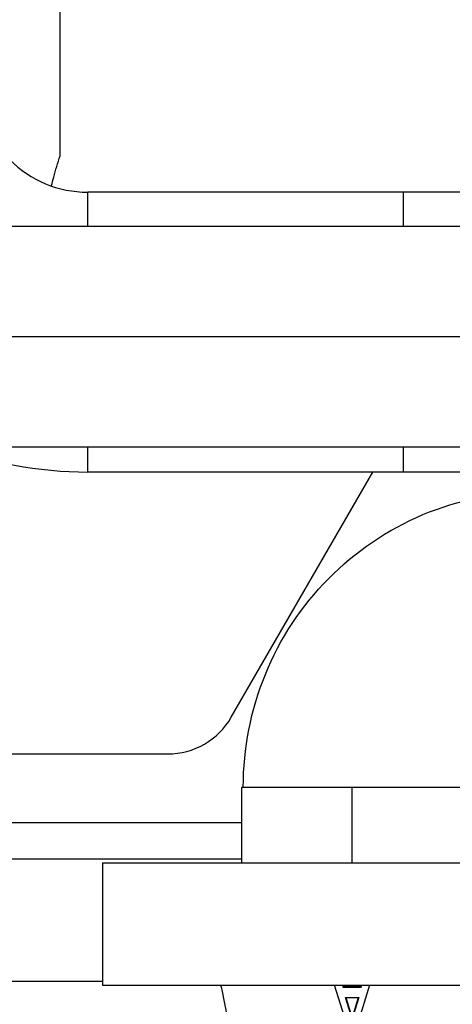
# Model space of a CAD drawing. Header units: millimetres. Extents: x 0 to 1189, y 0 to 841.
# Tile 131 of 169: x 997 to 1004, y 559 to 575. Entities that reach past the tile are written whole.
import ezdxf

# ---------------------------------------------------------------- set-up
doc = ezdxf.new("R2010")
doc.units = ezdxf.units.MM
doc.header["$LTSCALE"] = 65.395
doc.linetypes.add('CENTER', pattern=[0.6, 0.375, -0.075, 0.075, -0.075])
for name, color, linetype in [('0006_725700_29_ABL518', 7, 'CONTINUOUS'), ('0006_725700_29_T2_PBL520', 7, 'CONTINUOUS'), ('0006_725700_29_T3_ABL519', 7, 'CONTINUOUS'), ('1907_153200_12_ABL571', 7, 'CONTINUOUS'), ('1907_153200_12_T2_PBL589', 7, 'CONTINUOUS'), ('1907_153200_18_ABL551', 7, 'CONTINUOUS'), ('1907_153200_18_T1_PBL552', 7, 'CONTINUOUS'), ('1907_153200_19_ABL556', 7, 'CONTINUOUS'), ('1907_153200_19_T3_PBL581', 7, 'CONTINUOUS'), ('1907_153701_64_PBL615', 7, 'CONTINUOUS'), ('1997_000000_TLKGS_MARKETING_ABL558', 7, 'CONTINUOUS'), ('1997_030000_TLKGS_V_ABL559', 7, 'CONTINUOUS'), ('1997_100000_TLKGS_V_ABL560', 7, 'CONTINUOUS'), ('1997_122000_06_SIMPLE1_A_ABL561', 7, 'CONTINUOUS'), ('1997_122000_06_SIMPLE1_T1_A_PBL562', 7, 'CONTINUOUS'), ('9M32C_GENSET_KPL_GRUNDRAHMEN_ABL508', 7, 'CONTINUOUS'), ('9M32C_GENSET_KPL_GRUNDRAHMEN_T1_PBL509', 7, 'CONTINUOUS'), ('9M32C_GENSET_KPL_VERROHRUNG_ABL510', 7, 'CONTINUOUS'), ('BOGEN-S-2D-90-114_3X3_6_PBL580', 7, 'CONTINUOUS'), ('BOGEN-S-2D-90-114_3X3_6_PBL877', 7, 'CONTINUOUS'), ('BOGEN-S-2D-90-88_9X3_2_PBL1917', 7, 'CONTINUOUS'), ('LAUTERBACH_SP_RING_2_0200_50_PBL548', 7, 'CONTINUOUS'), ('links_2_VBL507', 7, 'CONTINUOUS'), ('VT40CD-D10_Z171-24344_ABL511', 7, 'CONTINUOUS'), ('VT40CD-D10_Z171-24344_T2_PBL512', 7, 'CONTINUOUS')]:
    doc.layers.add(name, color=color, linetype=linetype)

# ---------------------------------------------------------------- blocks, each defined once
blk = doc.blocks.new('9M32C_GENSET_KPL_GRUNDRAHMEN_T1_PBL509', base_point=(987.36, 558.049))
at = {"layer": '9M32C_GENSET_KPL_GRUNDRAHMEN_T1_PBL509', "color": 7, "linetype": 'Continuous'}
for p, q in [((973.52, 561.649), (1000.54, 561.649)), ((1000.54, 561.049), (973.52, 561.049))]:
    blk.add_line(p, q, dxfattribs=at)
blk = doc.blocks.new('9M32C_GENSET_KPL_GRUNDRAHMEN_ABL508', base_point=(987.36, 558.049))
at = {"layer": '9M32C_GENSET_KPL_GRUNDRAHMEN_T1_PBL509'}
blk.add_blockref('9M32C_GENSET_KPL_GRUNDRAHMEN_T1_PBL509', (987.36, 558.049), dxfattribs=at)
blk = doc.blocks.new('VT40CD-D10_Z171-24344_T2_PBL512', base_point=(988.66, 548.009))
at = {"layer": 'VT40CD-D10_Z171-24344_T2_PBL512', "color": 7, "linetype": 'Continuous'}
blk.add_line((998.26, 559.049), (973.52, 559.049), dxfattribs=at)
blk = doc.blocks.new('VT40CD-D10_Z171-24344_ABL511', base_point=(988.66, 548.009))
at = {"layer": 'VT40CD-D10_Z171-24344_T2_PBL512'}
blk.add_blockref('VT40CD-D10_Z171-24344_T2_PBL512', (988.66, 548.009), dxfattribs=at)
blk = doc.blocks.new('0006_725700_29_T2_PBL520', base_point=(1002.34, 553.989))
at = {"layer": '0006_725700_29_T2_PBL520', "color": 6, "linetype": 'Continuous'}
for p, q in [((1000.304, 558.469), (1000.217, 558.914)), ((1002.247, 558.368), (1002.055, 558.989)), ((1002.184, 558.989), (1002.192, 558.96)), ((1002.192, 558.961), (1002.192, 558.975)), ((1002.192, 558.96), (1002.487, 558.96)), ((1002.624, 558.989), (1002.433, 558.368)), ((1002.487, 558.96), (1002.496, 558.989)), ((1002.487, 558.975), (1002.487, 558.961)), ((1002.231, 558.792), (1002.448, 558.792)), ((1002.34, 558.439), (1002.231, 558.792)), ((1002.236, 558.792), (1002.34, 558.455)), ((1002.34, 558.455), (1002.444, 558.792)), ((1002.448, 558.792), (1002.34, 558.439))]:
    blk.add_line(p, q, dxfattribs=at)
for centre, radius, start, end in [((999.982, 558.869), 0.24, 11, 30.248), ((999.015, 557.945), 3.34, 17.9679, 18.2269), ((1002.34, 571.019), 12.045, 269.2995, 270.7005), ((1005.664, 557.945), 3.34, 161.7731, 162.0321)]:
    blk.add_arc(centre, radius, start, end, dxfattribs=at)
blk = doc.blocks.new('0006_725700_29_T3_ABL519', base_point=(1002.34, 553.989))
at = {"layer": '0006_725700_29_T2_PBL520'}
blk.add_blockref('0006_725700_29_T2_PBL520', (1002.34, 553.989), dxfattribs=at)
blk = doc.blocks.new('0006_725700_29_ABL518', base_point=(1002.34, 553.989))
at = {"layer": '0006_725700_29_T3_ABL519'}
blk.add_blockref('0006_725700_29_T3_ABL519', (1002.34, 553.989), dxfattribs=at)
blk = doc.blocks.new('LAUTERBACH_SP_RING_2_0200_50_PBL548', base_point=(1002.34, 559.989))
at = {"layer": 'LAUTERBACH_SP_RING_2_0200_50_PBL548', "color": 7, "linetype": 'Continuous'}
for p, q in [((998.26, 560.989), (1006.42, 560.989)), ((998.26, 560.989), (998.26, 558.989)), ((998.26, 558.989), (1006.42, 558.989))]:
    blk.add_line(p, q, dxfattribs=at)
blk = doc.blocks.new('1907_153200_18_T1_PBL552', base_point=(1002.34, 561.609))
at = {"layer": '1907_153200_18_T1_PBL552', "color": 7, "linetype": 'Continuous'}
for p, q in [((1000.54, 562.229), (1004.14, 562.229)), ((1000.54, 560.989), (1000.54, 562.229)), ((1004.14, 560.989), (1004.14, 562.229))]:
    blk.add_line(p, q, dxfattribs=at)
at = {"layer": '1907_153200_18_T1_PBL552', "color": 2, "linetype": 'CENTER'}
blk.add_line((1002.34, 560.989), (1002.34, 562.229), dxfattribs=at)
blk = doc.blocks.new('BOGEN-S-2D-90-88_9X3_2_PBL1917', base_point=(1003.112, 564.638))
at = {"layer": 'BOGEN-S-2D-90-88_9X3_2_PBL1917', "color": 7, "linetype": 'Continuous'}
for points, knots in [([(1000.562, 562.229), (1000.562, 562.854), (1000.808, 564.116), (1001.863, 565.717), (1003.446, 566.794), (1004.703, 567.047), (1005.324, 567.047)], [0, 0, 0, 0, 0.250861, 0.501213, 0.750854, 1, 1, 1, 1]), ([(1005.324, 567.047), (1005.349, 567.047), (1005.408, 567.005), (1005.464, 566.896), (1005.521, 566.731), (1005.569, 566.511), (1005.61, 566.245), (1005.652, 565.826), (1005.663, 565.496), (1005.663, 565.269)], [0, 0, 0, 0, 0.040086, 0.104415, 0.198308, 0.320484, 0.467256, 0.633548, 1, 1, 1, 1]), ([(1005.663, 565.269), (1005.663, 565.042), (1005.652, 564.711), (1005.61, 564.293), (1005.569, 564.026), (1005.521, 563.806), (1005.464, 563.641), (1005.408, 563.532), (1005.349, 563.491), (1005.324, 563.491)], [0, 0, 0, 0, 0.366452, 0.532744, 0.679517, 0.801692, 0.895585, 0.959914, 1, 1, 1, 1]), ([(1004.118, 562.229), (1004.118, 562.397), (1004.183, 562.733), (1004.457, 563.153), (1004.858, 563.427), (1005.171, 563.491), (1005.324, 563.491)], [0, 0, 0, 0, 0.2623, 0.517458, 0.762387, 1, 1, 1, 1])]:
    blk.add_open_spline(points, degree=3, knots=knots, dxfattribs=at)
blk = doc.blocks.new('1907_153200_18_ABL551', base_point=(1013, 566.869))
at = {"layer": '1907_153200_18_T1_PBL552'}
blk.add_blockref('1907_153200_18_T1_PBL552', (1002.34, 561.609), dxfattribs=at)
at = {"layer": 'BOGEN-S-2D-90-88_9X3_2_PBL1917'}
blk.add_blockref('BOGEN-S-2D-90-88_9X3_2_PBL1917', (1003.112, 564.638), dxfattribs=at)
blk = doc.blocks.new('BOGEN-S-2D-90-114_3X3_6_PBL580', base_point=(1005.965, 569.661))
at = {"layer": 'BOGEN-S-2D-90-114_3X3_6_PBL580', "color": 7, "linetype": 'Continuous'}
for p, q in [((1007.26, 571.947), (1003.18, 571.947)), ((1003.18, 571.389), (1003.18, 571.947)), ((1003.18, 567.375), (1003.18, 567.789)), ((1007.26, 567.375), (1003.18, 567.375))]:
    blk.add_line(p, q, dxfattribs=at)
for start, end in [(49.3244, 90), (270, 304.5705)]:
    blk.add_arc((1007.26, 569.661), 2.286, start, end, dxfattribs=at)
blk = doc.blocks.new('1907_153200_19_T3_PBL581', base_point=(1000.6, 569.661))
at = {"layer": '1907_153200_19_T3_PBL581', "color": 7, "linetype": 'Continuous'}
for p, q in [((1003.18, 571.947), (998.02, 571.947)), ((998.02, 571.389), (998.02, 571.947)), ((1003.18, 571.389), (1003.18, 571.947)), ((998.02, 567.375), (998.02, 567.789)), ((1003.18, 567.375), (1003.18, 567.789)), ((1003.18, 567.375), (998.02, 567.375))]:
    blk.add_line(p, q, dxfattribs=at)
blk = doc.blocks.new('BOGEN-S-2D-90-114_3X3_6_PBL877', base_point=(995.018, 569.926))
at = {"layer": 'BOGEN-S-2D-90-114_3X3_6_PBL877', "color": 7, "linetype": 'Continuous'}
for p, q in [((998.02, 571.389), (998.02, 571.947)), ((998.02, 567.375), (998.02, 567.789))]:
    blk.add_line(p, q, dxfattribs=at)
for radius, start, end in [(1.794, 224.7893, 270.0001), (6.366, 199.4465, 202.6817), (6.366, 248.3021, 270)]:
    blk.add_arc((998.02, 573.741), radius, start, end, dxfattribs=at)
blk = doc.blocks.new('1907_153200_19_ABL556', base_point=(1000.341, 571.069))
at = {"layer": '1907_153200_19_T3_PBL581'}
blk.add_blockref('1907_153200_19_T3_PBL581', (1000.6, 569.661), dxfattribs=at)
at = {"layer": 'BOGEN-S-2D-90-114_3X3_6_PBL580'}
blk.add_blockref('BOGEN-S-2D-90-114_3X3_6_PBL580', (1005.965, 569.661), dxfattribs=at)
at = {"layer": 'BOGEN-S-2D-90-114_3X3_6_PBL877'}
blk.add_blockref('BOGEN-S-2D-90-114_3X3_6_PBL877', (995.018, 569.926), dxfattribs=at)
blk = doc.blocks.new('1907_153200_12_T2_PBL589', base_point=(1005.22, 569.589))
at = {"layer": '1907_153200_12_T2_PBL589', "color": 7, "linetype": 'Continuous'}
for p, q in [((991.84, 571.389), (1018.6, 571.389)), ((991.84, 567.789), (1018.6, 567.789))]:
    blk.add_line(p, q, dxfattribs=at)
at = {"layer": '1907_153200_12_T2_PBL589', "color": 2, "linetype": 'CENTER'}
blk.add_line((991.84, 569.589), (1018.6, 569.589), dxfattribs=at)
blk = doc.blocks.new('1907_153200_12_ABL571', base_point=(1005.64, 575.649))
at = {"layer": '1907_153200_12_T2_PBL589'}
blk.add_blockref('1907_153200_12_T2_PBL589', (1005.22, 569.589), dxfattribs=at)
blk = doc.blocks.new('1907_153701_64_PBL615', base_point=(993.811, 575.061))
at = {"layer": '1907_153701_64_PBL615', "color": 7, "linetype": 'Continuous'}
blk.add_line((997.572, 572.54), (997.572, 578.409), dxfattribs=at)
blk.add_open_spline([(997.428, 572.055), (997.44, 572.101), (997.483, 572.264), (997.528, 572.427), (997.572, 572.54)], degree=3, knots=[0, 0, 0, 0, 0.281538, 1, 1, 1, 1], dxfattribs=at)
blk = doc.blocks.new('9M32C_GENSET_KPL_VERROHRUNG_ABL510', base_point=(997.077, 614.589))
at = {"layer": '0006_725700_29_ABL518'}
blk.add_blockref('0006_725700_29_ABL518', (1002.34, 553.989), dxfattribs=at)
at = {"layer": '1907_153200_12_ABL571'}
blk.add_blockref('1907_153200_12_ABL571', (1005.64, 575.649), dxfattribs=at)
at = {"layer": '1907_153200_18_ABL551'}
blk.add_blockref('1907_153200_18_ABL551', (1013, 566.869), dxfattribs=at)
at = {"layer": '1907_153200_19_ABL556'}
blk.add_blockref('1907_153200_19_ABL556', (1000.341, 571.069), dxfattribs=at)
at = {"layer": '1907_153701_64_PBL615'}
blk.add_blockref('1907_153701_64_PBL615', (993.811, 575.061), dxfattribs=at)
at = {"layer": 'LAUTERBACH_SP_RING_2_0200_50_PBL548'}
blk.add_blockref('LAUTERBACH_SP_RING_2_0200_50_PBL548', (1002.34, 559.989), dxfattribs=at)
at = {"layer": 'VT40CD-D10_Z171-24344_ABL511'}
blk.add_blockref('VT40CD-D10_Z171-24344_ABL511', (988.66, 548.009), dxfattribs=at)
blk = doc.blocks.new('1997_122000_06_SIMPLE1_T1_A_PBL562', base_point=(988.66, 572.849))
at = {"layer": '1997_122000_06_SIMPLE1_T1_A_PBL562', "color": 7, "linetype": 'Continuous'}
for p, q in [((1000.366, 563.369), (1002.677, 567.375)), ((977.993, 562.769), (999.327, 562.769))]:
    blk.add_line(p, q, dxfattribs=at)
blk.add_arc((999.327, 563.969), 1.2, 270, 330.014, dxfattribs=at)
blk = doc.blocks.new('1997_122000_06_SIMPLE1_A_ABL561', base_point=(988.66, 572.849))
at = {"layer": '1997_122000_06_SIMPLE1_T1_A_PBL562'}
blk.add_blockref('1997_122000_06_SIMPLE1_T1_A_PBL562', (988.66, 572.849), dxfattribs=at)
blk = doc.blocks.new('1997_100000_TLKGS_V_ABL560', base_point=(983.56, 617.533))
at = {"layer": '1997_122000_06_SIMPLE1_A_ABL561'}
blk.add_blockref('1997_122000_06_SIMPLE1_A_ABL561', (988.66, 572.849), dxfattribs=at)
blk = doc.blocks.new('1997_030000_TLKGS_V_ABL559', base_point=(991.06, 633.874))
at = {"layer": '1997_100000_TLKGS_V_ABL560'}
blk.add_blockref('1997_100000_TLKGS_V_ABL560', (983.56, 617.533), dxfattribs=at)
blk = doc.blocks.new('1997_000000_TLKGS_MARKETING_ABL558', base_point=(991.06, 643.253))
at = {"layer": '1997_030000_TLKGS_V_ABL559'}
blk.add_blockref('1997_030000_TLKGS_V_ABL559', (991.06, 633.874), dxfattribs=at)
blk = doc.blocks.new('LINKS_2_VBL507', base_point=(991.378, 628.293))
at = {"layer": '1997_000000_TLKGS_MARKETING_ABL558'}
blk.add_blockref('1997_000000_TLKGS_MARKETING_ABL558', (991.06, 643.253), dxfattribs=at)
at = {"layer": '9M32C_GENSET_KPL_GRUNDRAHMEN_ABL508'}
blk.add_blockref('9M32C_GENSET_KPL_GRUNDRAHMEN_ABL508', (987.36, 558.049), dxfattribs=at)
at = {"layer": '9M32C_GENSET_KPL_VERROHRUNG_ABL510'}
blk.add_blockref('9M32C_GENSET_KPL_VERROHRUNG_ABL510', (997.077, 614.589), dxfattribs=at)

msp = doc.modelspace()

# ---------------------------------------------------------------- block references
at = {"layer": 'links_2_VBL507'}
msp.add_blockref('LINKS_2_VBL507', (991.37753, 628.29289), dxfattribs=at)

doc.saveas('drawing.dxf')
